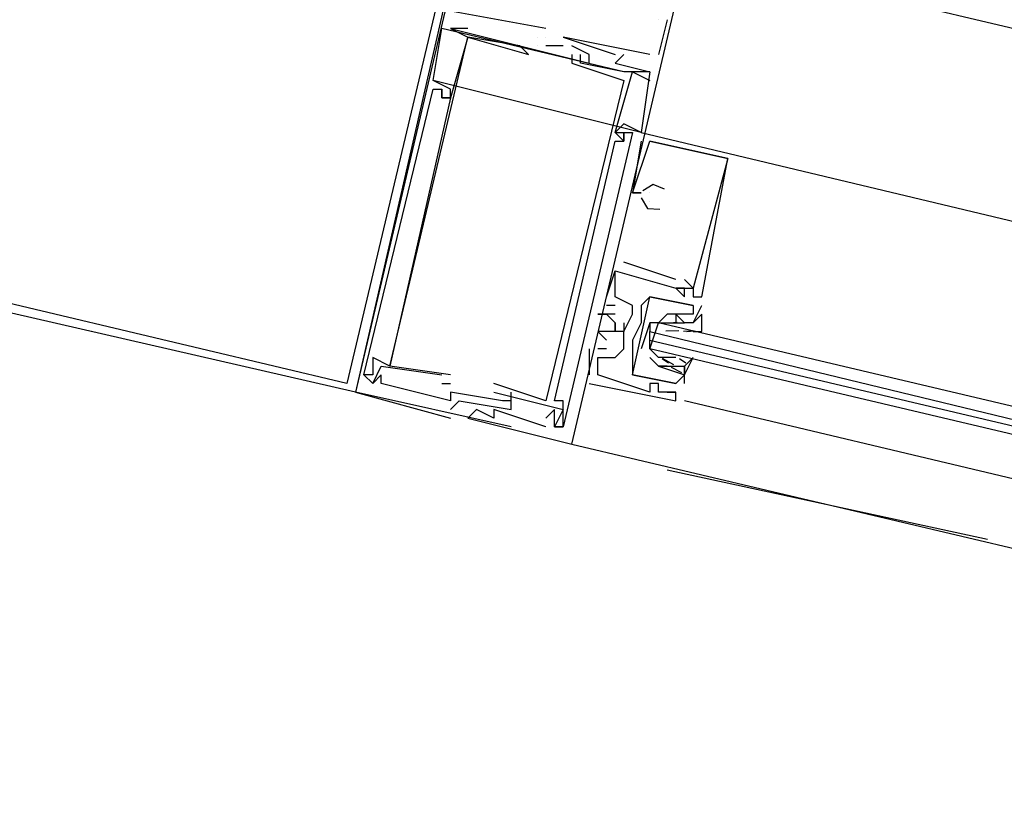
# Model space of a CAD drawing. Header units: feet. Extents: x -79 to 198, y -22 to 181.
# Tile 112 of 164: x 75.76 to 77.28, y 151.71 to 152.92. Entities that reach past the tile are written whole.
import ezdxf

# ---------------------------------------------------------------- set-up
doc = ezdxf.new("R2010")
doc.units = ezdxf.units.FT
doc.layers.add('A-LINEA', color=7, linetype='CONTINUOUS')

msp = doc.modelspace()

# ---------------------------------------------------------------- linework, layer by layer
at = {"layer": 'A-LINEA'}
for p, q in [((76.7867, 153.0311), (85.36, 151.0044)), ((76.7467, 152.9244), (76.7467, 152.9244)), ((76.76, 152.9244), (76.7467, 152.8711)), ((76.7467, 152.9244), (76.7467, 152.9244)), ((76.7467, 152.9244), (76.7467, 152.9244)), ((76.76, 152.9244), (76.7467, 152.8711)), ((76.7467, 152.9244), (76.7467, 152.9244)), ((76.7467, 152.9244), (76.7467, 152.9244)), ((76.76, 152.9244), (76.7467, 152.8711)), ((76.7467, 152.9244), (76.7467, 152.9244)), ((76.76, 152.9244), (76.76, 152.9244)), ((76.76, 152.9244), (76.76, 152.9244)), ((76.76, 152.9244), (76.76, 152.9244)), ((76.6933, 152.8444), (76.4133, 152.9111)), ((76.4133, 152.9111), (76.4133, 152.9111)), ((76.6933, 152.8444), (76.4133, 152.9111)), ((76.4133, 152.9111), (76.4133, 152.9111)), ((76.6933, 152.8444), (76.4133, 152.9111)), ((76.4133, 152.9111), (76.4133, 152.9111)), ((76.4533, 152.9111), (76.4267, 152.9111)), ((76.4267, 152.9111), (76.4267, 152.9111)), ((76.4267, 152.9111), (76.4267, 152.9111)), ((76.4533, 152.9111), (76.4267, 152.9111)), ((76.4267, 152.9111), (76.4267, 152.9111)), ((76.4267, 152.9111), (76.4267, 152.9111)), ((76.4533, 152.9111), (76.4267, 152.9111)), ((76.4267, 152.9111), (76.4267, 152.9111)), ((76.4267, 152.9111), (76.4267, 152.9111)), ((76.4533, 152.9111), (76.4533, 152.9111)), ((76.4533, 152.9111), (76.4533, 152.9111)), ((76.4533, 152.9111), (76.4533, 152.9111)), ((76.5733, 152.9111), (76.5733, 152.9111)), ((76.5733, 152.9111), (76.5733, 152.9111)), ((76.5733, 152.9111), (76.5733, 152.9111)), ((76.4533, 152.8978), (76.4533, 152.8978)), ((76.4533, 152.8978), (76.4533, 152.8978)), ((76.4533, 152.8978), (76.4533, 152.8978)), ((76.4533, 152.8978), (76.4533, 152.8978)), ((76.4533, 152.8978), (76.4533, 152.8978)), ((76.4533, 152.8978), (76.4533, 152.8978)), ((76.4533, 152.8978), (76.4533, 152.8978)), ((76.4533, 152.8978), (76.4533, 152.8978)), ((76.4533, 152.8978), (76.4533, 152.8978)), ((76.56, 152.8978), (76.56, 152.8978)), ((76.56, 152.8978), (76.56, 152.8978)), ((76.56, 152.8978), (76.56, 152.8978)), ((76.56, 152.8978), (76.56, 152.8978)), ((76.56, 152.8978), (76.56, 152.8978)), ((76.56, 152.8978), (76.56, 152.8978)), ((76.5733, 152.8978), (76.5733, 152.8978)), ((76.5733, 152.8978), (76.5733, 152.8978)), ((76.5733, 152.8978), (76.5733, 152.8978)), ((76.5733, 152.8978), (76.5733, 152.8978)), ((76.5733, 152.8978), (76.5733, 152.8978)), ((76.5733, 152.8978), (76.5733, 152.8978)), ((76.6, 152.8978), (76.6, 152.8978)), ((76.6, 152.8978), (76.6, 152.8978)), ((76.6, 152.8978), (76.6, 152.8978)), ((76.5333, 152.8844), (76.5333, 152.8844)), ((76.5333, 152.8844), (76.5333, 152.8844)), ((76.5333, 152.8844), (76.5333, 152.8844)), ((76.56, 152.8844), (76.56, 152.8844)), ((76.56, 152.8844), (76.56, 152.8844)), ((76.56, 152.8844), (76.56, 152.8844)), ((76.56, 152.8844), (76.56, 152.8844)), ((76.56, 152.8844), (76.56, 152.8844)), ((76.56, 152.8844), (76.56, 152.8844)), ((76.6, 152.8844), (76.5733, 152.8844)), ((76.5733, 152.8844), (76.5733, 152.8844)), ((76.6, 152.8844), (76.5733, 152.8844)), ((76.5733, 152.8844), (76.5733, 152.8844)), ((76.6, 152.8844), (76.5733, 152.8844)), ((76.5733, 152.8844), (76.5733, 152.8844)), ((76.6, 152.8844), (76.6, 152.8844)), ((76.6, 152.8844), (76.6, 152.8844)), ((76.6, 152.8844), (76.6, 152.8844)), ((76.64, 152.8711), (76.6133, 152.8844)), ((76.6133, 152.8844), (76.6133, 152.8844)), ((76.64, 152.8711), (76.6133, 152.8844)), ((76.6133, 152.8844), (76.6133, 152.8844)), ((76.64, 152.8711), (76.6133, 152.8844)), ((76.6133, 152.8844), (76.6133, 152.8844)), ((76.64, 152.8844), (76.64, 152.8844)), ((76.64, 152.8844), (76.64, 152.8844)), ((76.64, 152.8844), (76.64, 152.8844)), ((76.64, 152.8844), (76.64, 152.8844)), ((76.64, 152.8844), (76.64, 152.8844)), ((76.64, 152.8844), (76.64, 152.8844)), ((76.5467, 152.8711), (76.5467, 152.8711)), ((76.5467, 152.8711), (76.5467, 152.8711)), ((76.5467, 152.8711), (76.5467, 152.8711)), ((76.6133, 152.8711), (76.6133, 152.8711)), ((76.6133, 152.8711), (76.6133, 152.8711)), ((76.6133, 152.8711), (76.6133, 152.8711)), ((76.6267, 152.8711), (76.6267, 152.8711)), ((76.6267, 152.8711), (76.6267, 152.8711)), ((76.6267, 152.8711), (76.6267, 152.8711)), ((76.64, 152.8711), (76.64, 152.8711)), ((76.64, 152.8711), (76.64, 152.8711)), ((76.64, 152.8711), (76.64, 152.8711)), ((76.64, 152.8711), (76.64, 152.8711)), ((76.64, 152.8711), (76.64, 152.8711)), ((76.64, 152.8711), (76.64, 152.8711)), ((76.68, 152.8711), (76.68, 152.8711)), ((76.68, 152.8711), (76.68, 152.8711)), ((76.68, 152.8711), (76.68, 152.8711)), ((76.6933, 152.8711), (76.6933, 152.8711)), ((76.6933, 152.8711), (76.6933, 152.8711)), ((76.6933, 152.8711), (76.6933, 152.8711)), ((76.7333, 152.8711), (76.7333, 152.8711)), ((76.7333, 152.8711), (76.7333, 152.8711)), ((76.7333, 152.8711), (76.7333, 152.8711)), ((76.7467, 152.8711), (76.7467, 152.8711)), ((76.7467, 152.8711), (76.7467, 152.8711)), ((76.7467, 152.8711), (76.7467, 152.8711)), ((76.6133, 152.8578), (76.6133, 152.8578)), ((76.6133, 152.8578), (76.6133, 152.8578)), ((76.6133, 152.8578), (76.6133, 152.8578)), ((76.6267, 152.8578), (76.6267, 152.8578)), ((76.6267, 152.8578), (76.6267, 152.8578)), ((76.6267, 152.8578), (76.6267, 152.8578)), ((76.64, 152.8578), (76.64, 152.8578)), ((76.64, 152.8578), (76.64, 152.8578)), ((76.64, 152.8578), (76.64, 152.8578)), ((76.68, 152.8578), (76.68, 152.8578)), ((76.68, 152.8578), (76.68, 152.8578)), ((76.68, 152.8578), (76.68, 152.8578)), ((76.6933, 152.8444), (76.6933, 152.8444)), ((76.6933, 152.8444), (76.6933, 152.8444)), ((76.6933, 152.8444), (76.6933, 152.8444)), ((76.7067, 152.8444), (76.7333, 152.8311)), ((76.7067, 152.8444), (76.7067, 152.8444)), ((76.7067, 152.8444), (76.7333, 152.8311)), ((76.7067, 152.8444), (76.7067, 152.8444)), ((76.7067, 152.8444), (76.7333, 152.8311)), ((76.7067, 152.8444), (76.7067, 152.8444)), ((76.7333, 152.8444), (76.7333, 152.8444)), ((76.7333, 152.8444), (76.7333, 152.8444)), ((76.7333, 152.8444), (76.7333, 152.8444)), ((76.7333, 152.8444), (76.7333, 152.8444)), ((76.7333, 152.8444), (76.7333, 152.8444)), ((76.7333, 152.8444), (76.7333, 152.8444)), ((76.72, 152.7511), (76.4, 152.8311)), ((76.4, 152.8311), (76.4, 152.8311)), ((76.72, 152.7511), (76.4, 152.8311)), ((76.4, 152.8311), (76.4, 152.8311)), ((76.72, 152.7511), (76.4, 152.8311)), ((76.4, 152.8311), (76.4, 152.8311)), ((76.4, 152.8178), (76.4, 152.8178)), ((76.4, 152.8178), (76.4, 152.8178)), ((76.4, 152.8178), (76.4, 152.8178)), ((76.4133, 152.8178), (76.4133, 152.8178)), ((76.4133, 152.8178), (76.4133, 152.8178)), ((76.4133, 152.8178), (76.4133, 152.8178)), ((76.4133, 152.8178), (76.4133, 152.8178)), ((76.4133, 152.8178), (76.4133, 152.8178)), ((76.4133, 152.8178), (76.4133, 152.8178)), ((76.4267, 152.8178), (76.4267, 152.8178)), ((76.4267, 152.8178), (76.4267, 152.8178)), ((76.4267, 152.8178), (76.4267, 152.8178)), ((76.6933, 152.8311), (76.6933, 152.8311)), ((76.6933, 152.8311), (76.6933, 152.8311)), ((76.6933, 152.8311), (76.6933, 152.8311)), ((76.7333, 152.8311), (76.7333, 152.8311)), ((76.7333, 152.8311), (76.7333, 152.8311)), ((76.7333, 152.8311), (76.7333, 152.8311)), ((76.7333, 152.8311), (76.7333, 152.8311)), ((76.7333, 152.8311), (76.7333, 152.8311)), ((76.7333, 152.8311), (76.7333, 152.8311)), ((76.4133, 152.8044), (76.4133, 152.8044)), ((76.4133, 152.8044), (76.4133, 152.8044)), ((76.4133, 152.8044), (76.4133, 152.8044)), ((76.4133, 152.8044), (76.4133, 152.8044)), ((76.4133, 152.8044), (76.4133, 152.8044)), ((76.4133, 152.8044), (76.4133, 152.8044)), ((76.4133, 152.8044), (76.4133, 152.8044)), ((76.4133, 152.8044), (76.4133, 152.8044)), ((76.4133, 152.8044), (76.4133, 152.8044)), ((76.4267, 152.8044), (76.4267, 152.8044)), ((76.4267, 152.8044), (76.4267, 152.8044)), ((76.4267, 152.8044), (76.4267, 152.8044)), ((76.4267, 152.8044), (76.4267, 152.8044)), ((76.4267, 152.8044), (76.4267, 152.8044)), ((76.4267, 152.8044), (76.4267, 152.8044)), ((76.4267, 152.8044), (76.4267, 152.8044)), ((76.4267, 152.8044), (76.4267, 152.8044)), ((76.4267, 152.8044), (76.4267, 152.8044)), ((76.6933, 152.7644), (76.6933, 152.7644)), ((76.6933, 152.7644), (76.6933, 152.7644)), ((76.6933, 152.7644), (76.6933, 152.7644)), ((76.68, 152.7511), (76.68, 152.7511)), ((76.68, 152.7511), (76.68, 152.7511)), ((76.68, 152.7511), (76.68, 152.7511)), ((76.68, 152.7511), (76.68, 152.7511)), ((76.68, 152.7511), (76.68, 152.7511)), ((76.68, 152.7511), (76.68, 152.7511)), ((76.6933, 152.7511), (76.6933, 152.7511)), ((76.6933, 152.7511), (76.6933, 152.7511)), ((76.6933, 152.7511), (76.6933, 152.7511)), ((76.6933, 152.7511), (76.6933, 152.7511)), ((76.6933, 152.7511), (76.6933, 152.7511)), ((76.6933, 152.7511), (76.6933, 152.7511)), ((76.7067, 152.7511), (76.7067, 152.7511)), ((76.7067, 152.7511), (76.7067, 152.7511)), ((76.7067, 152.7511), (76.7067, 152.7511)), ((76.72, 152.7511), (76.72, 152.7511)), ((76.72, 152.7511), (76.72, 152.7511)), ((76.72, 152.7511), (76.72, 152.7511)), ((76.68, 152.7378), (76.68, 152.7378)), ((76.68, 152.7378), (76.68, 152.7378)), ((76.68, 152.7378), (76.68, 152.7378)), ((76.6933, 152.7378), (76.6933, 152.7378)), ((76.6933, 152.7378), (76.6933, 152.7378)), ((76.6933, 152.7378), (76.6933, 152.7378)), ((76.6933, 152.7378), (76.6933, 152.7378)), ((76.6933, 152.7378), (76.6933, 152.7378)), ((76.6933, 152.7378), (76.6933, 152.7378)), ((76.72, 152.7378), (76.72, 152.7378)), ((76.72, 152.7378), (76.72, 152.7378)), ((76.72, 152.7378), (76.72, 152.7378)), ((76.8533, 152.7111), (76.7333, 152.7378)), ((76.7333, 152.7378), (76.7333, 152.7378)), ((76.7333, 152.7378), (76.7333, 152.7378)), ((76.8533, 152.7111), (76.7333, 152.7378)), ((76.7333, 152.7378), (76.7333, 152.7378)), ((76.7333, 152.7378), (76.7333, 152.7378)), ((76.8533, 152.7111), (76.7333, 152.7378)), ((76.7333, 152.7378), (76.7333, 152.7378)), ((76.7333, 152.7378), (76.7333, 152.7378)), ((76.8533, 152.7111), (76.8533, 152.7111)), ((76.8533, 152.7111), (76.8533, 152.7111)), ((76.8533, 152.7111), (76.8533, 152.7111)), ((76.8533, 152.7111), (76.8533, 152.7111)), ((76.8533, 152.7111), (76.8533, 152.7111)), ((76.8533, 152.7111), (76.8533, 152.7111)), ((76.7067, 152.6578), (76.7067, 152.6578)), ((76.7067, 152.6578), (76.7067, 152.6578)), ((76.7067, 152.6578), (76.7067, 152.6578)), ((76.7067, 152.6578), (76.7067, 152.6578)), ((76.7067, 152.6578), (76.7067, 152.6578)), ((76.7067, 152.6578), (76.7067, 152.6578)), ((76.72, 152.6578), (76.72, 152.6578)), ((76.72, 152.6578), (76.72, 152.6578)), ((76.72, 152.6578), (76.72, 152.6578)), ((76.72, 152.6578), (76.72, 152.6578)), ((76.72, 152.6578), (76.72, 152.6578)), ((76.72, 152.6578), (76.72, 152.6578)), ((76.7333, 152.6578), (76.7333, 152.6578)), ((76.7333, 152.6578), (76.7333, 152.6578)), ((76.7333, 152.6578), (76.7333, 152.6578)), ((76.7333, 152.6444), (76.7333, 152.6444)), ((76.7333, 152.6444), (76.7333, 152.6444)), ((76.7333, 152.6444), (76.7333, 152.6444)), ((76.7333, 152.6444), (76.7333, 152.6444)), ((76.7333, 152.6444), (76.7333, 152.6444)), ((76.7333, 152.6444), (76.7333, 152.6444)), ((76.7733, 152.5244), (76.6933, 152.5511)), ((76.6933, 152.5511), (76.6933, 152.5511)), ((76.7733, 152.5244), (76.6933, 152.5511)), ((76.6933, 152.5511), (76.6933, 152.5511)), ((76.7733, 152.5244), (76.6933, 152.5511)), ((76.6933, 152.5511), (76.6933, 152.5511)), ((76.68, 152.5378), (76.68, 152.5378)), ((76.68, 152.5378), (76.68, 152.5378)), ((76.68, 152.5378), (76.68, 152.5378)), ((76.68, 152.5378), (76.68, 152.5378)), ((76.68, 152.5378), (76.68, 152.5378)), ((76.68, 152.5378), (76.68, 152.5378)), ((76.7733, 152.5244), (76.7733, 152.5244)), ((76.7733, 152.5244), (76.7733, 152.5244)), ((76.7733, 152.5244), (76.7733, 152.5244)), ((76.7867, 152.5244), (76.7867, 152.5244)), ((76.7867, 152.5244), (76.7867, 152.5244)), ((76.7867, 152.5244), (76.7867, 152.5244)), ((76.7733, 152.5111), (76.7733, 152.5111)), ((76.7733, 152.5111), (76.7733, 152.5111)), ((76.7733, 152.5111), (76.7733, 152.5111)), ((76.7733, 152.5111), (76.7733, 152.5111)), ((76.7733, 152.5111), (76.7733, 152.5111)), ((76.7733, 152.5111), (76.7733, 152.5111)), ((76.7733, 152.5111), (76.7733, 152.5111)), ((76.7733, 152.5111), (76.7733, 152.5111)), ((76.7733, 152.5111), (76.7733, 152.5111)), ((76.7867, 152.5111), (76.7867, 152.5111)), ((76.7867, 152.5111), (76.7867, 152.5111)), ((76.7867, 152.5111), (76.7867, 152.5111)), ((76.7867, 152.5111), (76.7867, 152.5111)), ((76.7867, 152.5111), (76.7867, 152.5111)), ((76.7867, 152.5111), (76.7867, 152.5111)), ((76.8, 152.5111), (76.8, 152.5111)), ((76.8, 152.5111), (76.8, 152.5111)), ((76.8, 152.5111), (76.8, 152.5111)), ((76.8, 152.5111), (76.8, 152.5111)), ((76.8, 152.5111), (76.8, 152.5111)), ((76.8, 152.5111), (76.8, 152.5111)), ((76.6667, 152.4978), (76.6667, 152.4978)), ((76.6667, 152.4978), (76.6667, 152.4978)), ((76.6667, 152.4978), (76.6667, 152.4978)), ((76.6667, 152.4844), (76.6667, 152.4844)), ((76.6667, 152.4844), (76.6667, 152.4844)), ((76.6667, 152.4844), (76.6667, 152.4844)), ((76.68, 152.4978), (76.68, 152.4978)), ((76.68, 152.4978), (76.68, 152.4978)), ((76.68, 152.4978), (76.68, 152.4978)), ((76.68, 152.4844), (76.68, 152.4844)), ((76.68, 152.4844), (76.68, 152.4844)), ((76.68, 152.4844), (76.68, 152.4844)), ((76.7067, 152.4844), (76.7067, 152.4844)), ((76.7067, 152.4844), (76.7067, 152.4844)), ((76.7067, 152.4844), (76.7067, 152.4844)), ((76.72, 152.4844), (76.72, 152.4844)), ((76.72, 152.4844), (76.72, 152.4844)), ((76.7333, 152.4978), (76.7333, 152.4978)), ((76.7333, 152.4978), (76.7333, 152.4978)), ((76.7333, 152.4978), (76.7333, 152.4978)), ((76.7333, 152.4978), (76.7333, 152.4978)), ((76.7867, 152.4978), (76.7867, 152.4978)), ((76.7867, 152.4978), (76.7867, 152.4978)), ((76.7867, 152.4978), (76.7867, 152.4978)), ((76.8, 152.4978), (76.8, 152.4978)), ((76.8, 152.4978), (76.8, 152.4978)), ((76.8, 152.4978), (76.8, 152.4978)), ((76.8, 152.4578), (76.8133, 152.4844)), ((76.8, 152.4844), (76.8, 152.4844)), ((76.8, 152.4844), (76.8, 152.4844)), ((76.8, 152.4578), (76.8133, 152.4844)), ((76.8, 152.4844), (76.8, 152.4844)), ((76.8, 152.4844), (76.8, 152.4844)), ((76.8133, 152.4978), (76.8133, 152.4978)), ((76.8133, 152.4978), (76.8133, 152.4978)), ((76.8133, 152.4978), (76.8133, 152.4978)), ((76.8133, 152.4844), (76.8133, 152.4844)), ((76.8133, 152.4844), (76.8133, 152.4844)), ((76.6533, 152.4711), (76.6533, 152.4711)), ((76.6533, 152.4711), (76.6533, 152.4711)), ((76.6533, 152.4711), (76.6533, 152.4711)), ((76.6667, 152.4711), (76.6667, 152.4711)), ((76.6667, 152.4711), (76.6667, 152.4711)), ((76.6667, 152.4711), (76.6667, 152.4711)), ((76.68, 152.4711), (76.68, 152.4711)), ((76.68, 152.4711), (76.68, 152.4711)), ((76.68, 152.4711), (76.68, 152.4711)), ((76.7067, 152.4711), (76.7067, 152.4711)), ((76.7067, 152.4711), (76.7067, 152.4711)), ((76.7067, 152.4711), (76.7067, 152.4711)), ((76.76, 152.4711), (76.76, 152.4711)), ((76.76, 152.4711), (76.76, 152.4711)), ((76.76, 152.4711), (76.76, 152.4711)), ((76.76, 152.4711), (76.76, 152.4711)), ((76.7733, 152.4711), (76.7733, 152.4711)), ((76.7733, 152.4711), (76.7733, 152.4711)), ((76.7733, 152.4711), (76.7733, 152.4711)), ((76.7733, 152.4711), (76.7733, 152.4711)), ((76.8, 152.4711), (76.8, 152.4711)), ((76.8, 152.4711), (76.8, 152.4711)), ((76.68, 152.4578), (76.68, 152.4578)), ((76.68, 152.4578), (76.68, 152.4578)), ((76.68, 152.4578), (76.68, 152.4578)), ((76.72, 152.4578), (76.72, 152.4578)), ((76.7333, 152.4578), (76.72, 152.4178)), ((76.72, 152.4578), (76.72, 152.4578)), ((76.76, 152.4578), (76.76, 152.4578)), ((76.7635, 152.4579), (76.7754, 152.4589)), ((76.7733, 152.4578), (76.7733, 152.4578)), ((76.7733, 152.4578), (76.7867, 152.4578)), ((76.7733, 152.4578), (76.7733, 152.4578)), ((76.7733, 152.4578), (76.7733, 152.4578)), ((76.7867, 152.4578), (76.7867, 152.4578)), ((76.7867, 152.4578), (76.7867, 152.4578)), ((76.8, 152.4578), (76.8, 152.4578)), ((76.8, 152.4578), (76.8, 152.4578)), ((76.6533, 152.4444), (76.6533, 152.4444)), ((76.6533, 152.4444), (76.6533, 152.4444)), ((76.6533, 152.4444), (76.6533, 152.4444)), ((76.68, 152.4444), (76.68, 152.4444)), ((76.68, 152.4444), (76.68, 152.4444)), ((76.68, 152.4444), (76.68, 152.4444)), ((76.6933, 152.4444), (76.6933, 152.4444)), ((76.6933, 152.4444), (76.6933, 152.4444)), ((76.6933, 152.4444), (76.6933, 152.4444)), ((76.7333, 152.4311), (76.7333, 152.4444)), ((76.7577, 152.4453), (76.7781, 152.4459)), ((76.7849, 152.4452), (76.8032, 152.4455)), ((76.7902, 152.4446), (76.8021, 152.4456)), ((76.6667, 152.4311), (76.6667, 152.4311)), ((76.6667, 152.4311), (76.6667, 152.4311)), ((76.6667, 152.4311), (76.6667, 152.4311)), ((76.7067, 152.4311), (76.7067, 152.4311)), ((76.7067, 152.4311), (76.7067, 152.4311)), ((76.64, 152.4178), (76.64, 152.4178)), ((76.64, 152.4178), (76.64, 152.4178)), ((76.64, 152.4178), (76.64, 152.4178)), ((76.6533, 152.4178), (76.6533, 152.4178)), ((76.6533, 152.4178), (76.6533, 152.4178)), ((76.6533, 152.4178), (76.6533, 152.4178)), ((76.6667, 152.4178), (76.6667, 152.4178)), ((76.6667, 152.4178), (76.6667, 152.4178)), ((76.6667, 152.4178), (76.6667, 152.4178)), ((76.6933, 152.4178), (76.6933, 152.4178)), ((76.6933, 152.4178), (76.6933, 152.4178)), ((76.6933, 152.4178), (76.6933, 152.4178)), ((76.7067, 152.4178), (76.7067, 152.4178)), ((76.7067, 152.4178), (76.7067, 152.4178)), ((76.7333, 152.4178), (76.7333, 152.4178)), ((76.3067, 152.4044), (76.3067, 152.4044)), ((76.3067, 152.4044), (76.3067, 152.4044)), ((76.3067, 152.4044), (76.3067, 152.4044)), ((76.6533, 152.4044), (76.6533, 152.4044)), ((76.6533, 152.4044), (76.6533, 152.4044)), ((76.6533, 152.4044), (76.6533, 152.4044)), ((76.68, 152.4044), (76.68, 152.4044)), ((76.68, 152.4044), (76.68, 152.4044)), ((76.68, 152.4044), (76.68, 152.4044)), ((76.7067, 152.4044), (76.7067, 152.4044)), ((76.7067, 152.4044), (76.7067, 152.4044)), ((76.7467, 152.4044), (76.7467, 152.4044)), ((76.7622, 152.3959), (76.7521, 152.4022)), ((76.7705, 152.3931), (76.7526, 152.4027)), ((76.76, 152.4044), (76.76, 152.4044)), ((76.7733, 152.4044), (76.76, 152.4044)), ((76.7889, 152.3959), (76.7788, 152.4022)), ((76.7867, 152.4044), (76.7867, 152.4044)), ((76.2933, 152.3778), (76.2933, 152.3778)), ((76.2933, 152.3778), (76.2933, 152.3778)), ((76.2933, 152.3778), (76.2933, 152.3778)), ((76.2933, 152.3778), (76.2933, 152.3778)), ((76.2933, 152.3778), (76.2933, 152.3778)), ((76.2933, 152.3778), (76.2933, 152.3778)), ((76.3067, 152.3778), (76.3067, 152.3778)), ((76.3067, 152.3778), (76.3067, 152.3778)), ((76.3067, 152.3778), (76.3067, 152.3778)), ((76.32, 152.3911), (76.32, 152.3911)), ((76.32, 152.3911), (76.32, 152.3911)), ((76.32, 152.3911), (76.32, 152.3911)), ((76.32, 152.3778), (76.32, 152.3778)), ((76.32, 152.3778), (76.32, 152.3778)), ((76.32, 152.3778), (76.32, 152.3778)), ((76.3333, 152.3911), (76.3333, 152.3911)), ((76.3333, 152.3911), (76.3333, 152.3911)), ((76.3333, 152.3911), (76.3333, 152.3911)), ((76.3333, 152.3911), (76.3333, 152.3911)), ((76.3333, 152.3911), (76.3333, 152.3911)), ((76.3333, 152.3911), (76.3333, 152.3911)), ((76.4133, 152.3778), (76.4133, 152.3778)), ((76.4133, 152.3778), (76.4133, 152.3778)), ((76.4133, 152.3778), (76.4133, 152.3778)), ((76.4267, 152.3778), (76.4267, 152.3778)), ((76.4267, 152.3778), (76.4267, 152.3778)), ((76.4267, 152.3778), (76.4267, 152.3778)), ((76.64, 152.3778), (76.64, 152.3778)), ((76.64, 152.3778), (76.64, 152.3778)), ((76.64, 152.3778), (76.64, 152.3778)), ((76.6533, 152.3778), (76.6533, 152.3778)), ((76.6533, 152.3778), (76.6533, 152.3778)), ((76.6533, 152.3778), (76.6533, 152.3778)), ((76.7067, 152.3778), (76.7067, 152.3778)), ((76.7067, 152.3778), (76.7067, 152.3778)), ((76.7467, 152.3911), (76.7467, 152.3911)), ((76.7467, 152.3911), (76.7467, 152.3911)), ((76.76, 152.3911), (76.76, 152.3911)), ((76.76, 152.3911), (76.76, 152.3911)), ((76.7826, 152.3808), (76.7664, 152.3893)), ((76.7733, 152.3911), (76.7733, 152.3911)), ((76.7733, 152.3911), (76.7733, 152.3911)), ((76.7867, 152.3644), (76.7867, 152.3911)), ((76.7867, 152.3911), (76.7867, 152.3911)), ((76.7867, 152.3644), (76.7867, 152.3911)), ((76.7867, 152.3911), (76.7867, 152.3911)), ((76.7867, 152.3778), (76.7867, 152.3778)), ((76.7867, 152.3778), (76.7867, 152.3778)), ((76.3067, 152.3644), (76.3067, 152.3644)), ((76.3067, 152.3644), (76.3067, 152.3644)), ((76.3067, 152.3644), (76.3067, 152.3644)), ((76.3067, 152.3644), (76.3067, 152.3644)), ((76.3067, 152.3644), (76.3067, 152.3644)), ((76.3067, 152.3644), (76.3067, 152.3644)), ((76.32, 152.3644), (76.32, 152.3644)), ((76.32, 152.3644), (76.32, 152.3644)), ((76.32, 152.3644), (76.32, 152.3644)), ((76.4133, 152.3644), (76.4267, 152.3644)), ((76.4133, 152.3644), (76.4133, 152.3644)), ((76.4133, 152.3644), (76.4267, 152.3644)), ((76.4133, 152.3644), (76.4133, 152.3644)), ((76.4133, 152.3644), (76.4267, 152.3644)), ((76.4133, 152.3644), (76.4133, 152.3644)), ((76.4267, 152.3644), (76.4267, 152.3644)), ((76.4267, 152.3644), (76.4267, 152.3644)), ((76.4267, 152.3644), (76.4267, 152.3644)), ((76.4933, 152.3644), (76.4933, 152.3644)), ((76.4933, 152.3644), (76.4933, 152.3644)), ((76.4933, 152.3644), (76.4933, 152.3644)), ((76.64, 152.3644), (76.64, 152.3644)), ((76.64, 152.3644), (76.64, 152.3644)), ((76.64, 152.3644), (76.64, 152.3644)), ((76.7333, 152.3644), (76.7333, 152.3644)), ((76.7333, 152.3644), (76.7333, 152.3644)), ((76.7333, 152.3644), (76.7333, 152.3644)), ((76.7467, 152.3644), (76.7467, 152.3644)), ((76.7467, 152.3644), (76.7467, 152.3644)), ((76.7467, 152.3644), (76.7467, 152.3644)), ((76.7733, 152.3644), (76.7733, 152.3644)), ((76.7733, 152.3644), (76.7733, 152.3644)), ((76.7733, 152.3644), (76.7733, 152.3644)), ((76.7733, 152.3644), (76.7733, 152.3644)), ((76.7867, 152.3644), (76.7867, 152.3644)), ((76.7867, 152.3644), (76.7867, 152.3644)), ((76.52, 152.2978), (76.28, 152.3511)), ((76.28, 152.3511), (76.28, 152.3511)), ((76.28, 152.3511), (76.28, 152.3511)), ((76.28, 152.3511), (76.28, 152.3511)), ((76.4267, 152.3511), (76.4267, 152.3511)), ((76.4267, 152.3511), (76.4267, 152.3511)), ((76.4267, 152.3511), (76.4267, 152.3511)), ((76.4933, 152.3511), (76.4933, 152.3511)), ((76.4933, 152.3511), (76.4933, 152.3511)), ((76.4933, 152.3511), (76.4933, 152.3511)), ((76.52, 152.3511), (76.52, 152.3511)), ((76.52, 152.3511), (76.52, 152.3511)), ((76.52, 152.3511), (76.52, 152.3511)), ((76.7333, 152.3511), (76.7333, 152.3511)), ((76.7333, 152.3511), (76.7333, 152.3511)), ((76.7333, 152.3511), (76.7333, 152.3511)), ((76.7467, 152.3511), (76.7467, 152.3511)), ((76.7467, 152.3511), (76.7467, 152.3511)), ((76.7467, 152.3511), (76.7467, 152.3511)), ((76.76, 152.3511), (76.76, 152.3511)), ((76.76, 152.3511), (76.76, 152.3511)), ((76.76, 152.3511), (76.76, 152.3511)), ((76.7733, 152.3511), (76.7733, 152.3511)), ((76.7733, 152.3511), (76.7733, 152.3511)), ((76.7733, 152.3511), (76.7733, 152.3511)), ((76.7733, 152.3511), (76.7733, 152.3511)), ((76.7733, 152.3511), (76.7733, 152.3511)), ((76.7733, 152.3511), (76.7733, 152.3511)), ((76.4267, 152.3378), (76.4267, 152.3378)), ((76.4267, 152.3378), (76.4267, 152.3378)), ((76.4267, 152.3378), (76.4267, 152.3378)), ((76.44, 152.3378), (76.44, 152.3378)), ((76.44, 152.3378), (76.44, 152.3378)), ((76.44, 152.3378), (76.44, 152.3378)), ((76.5067, 152.3378), (76.5067, 152.3378)), ((76.5067, 152.3378), (76.5067, 152.3378)), ((76.5067, 152.3378), (76.5067, 152.3378)), ((76.52, 152.3378), (76.52, 152.3378)), ((76.52, 152.3378), (76.52, 152.3378)), ((76.52, 152.3378), (76.52, 152.3378)), ((76.52, 152.3378), (76.52, 152.3378)), ((76.52, 152.3378), (76.52, 152.3378)), ((76.52, 152.3378), (76.52, 152.3378)), ((76.5733, 152.3378), (76.5733, 152.3378)), ((76.5733, 152.3378), (76.5733, 152.3378)), ((76.5733, 152.3378), (76.5733, 152.3378)), ((76.5867, 152.3378), (76.5867, 152.3378)), ((76.5867, 152.3378), (76.5867, 152.3378)), ((76.5867, 152.3378), (76.5867, 152.3378)), ((76.6, 152.3378), (76.6, 152.3378)), ((76.6, 152.3378), (76.6, 152.3378)), ((76.6, 152.3378), (76.6, 152.3378)), ((76.7733, 152.3378), (76.7733, 152.3378)), ((76.7733, 152.3378), (76.7733, 152.3378)), ((76.7733, 152.3378), (76.7733, 152.3378)), ((78.4133, 151.9511), (76.7867, 152.3378)), ((76.4267, 152.3244), (76.4267, 152.3244)), ((76.4267, 152.3244), (76.4267, 152.3244)), ((76.4267, 152.3244), (76.4267, 152.3244)), ((76.4667, 152.3244), (76.4667, 152.3244)), ((76.4667, 152.3244), (76.4667, 152.3244)), ((76.4667, 152.3244), (76.4667, 152.3244)), ((76.4933, 152.3244), (76.4933, 152.3244)), ((76.4933, 152.3244), (76.4933, 152.3244)), ((76.4933, 152.3244), (76.4933, 152.3244)), ((76.52, 152.3244), (76.52, 152.3244)), ((76.52, 152.3244), (76.52, 152.3244)), ((76.52, 152.3244), (76.52, 152.3244)), ((76.5867, 152.3244), (76.5867, 152.3244)), ((76.5867, 152.3244), (76.5867, 152.3244)), ((76.5867, 152.3244), (76.5867, 152.3244)), ((76.6, 152.3244), (76.6, 152.3244)), ((76.6, 152.3244), (76.6, 152.3244)), ((76.6, 152.3244), (76.6, 152.3244)), ((76.4267, 152.3111), (76.4267, 152.3111)), ((76.4267, 152.3111), (76.4267, 152.3111)), ((76.4267, 152.3111), (76.4267, 152.3111)), ((76.4533, 152.3111), (76.4533, 152.3111)), ((76.4533, 152.3111), (76.4533, 152.3111)), ((76.4533, 152.3111), (76.4533, 152.3111)), ((76.4933, 152.3111), (76.4933, 152.3111)), ((76.4933, 152.3111), (76.4933, 152.3111)), ((76.4933, 152.3111), (76.4933, 152.3111)), ((76.5733, 152.3111), (76.5733, 152.3111)), ((76.5733, 152.3111), (76.5733, 152.3111)), ((76.5733, 152.3111), (76.5733, 152.3111)), ((76.6, 152.3111), (76.6, 152.3111)), ((76.6, 152.3111), (76.6, 152.3111)), ((76.6, 152.3111), (76.6, 152.3111)), ((76.5733, 152.2978), (76.5733, 152.2978)), ((76.5733, 152.2978), (76.5733, 152.2978)), ((76.5733, 152.2978), (76.5733, 152.2978)), ((76.5867, 152.2978), (76.5867, 152.2978)), ((76.5867, 152.2978), (76.5867, 152.2978)), ((76.5867, 152.2978), (76.5867, 152.2978)), ((76.5867, 152.2978), (76.5867, 152.2978)), ((76.5867, 152.2978), (76.5867, 152.2978)), ((76.5867, 152.2978), (76.5867, 152.2978)), ((76.6, 152.2978), (76.6, 152.2978)), ((76.6, 152.2978), (76.6, 152.2978)), ((76.6, 152.2978), (76.6, 152.2978)), ((76.6133, 152.2711), (76.6133, 152.2711)), ((76.6133, 152.2711), (76.6133, 152.2711)), ((76.6133, 152.2711), (85.1867, 150.2444)), ((76.6133, 152.2711), (76.6133, 152.2711)), ((77.2533, 152.1244), (76.76, 152.2311))]:
    msp.add_line(p, q, dxfattribs=at)
for points in [[(75.4933, 153.3911), (76.4667, 153.1644), (76.28, 152.3511), (75.4667, 152.5378), (75.3333, 153.3644), (75.4933, 153.3911)], [(75.4933, 153.3778), (76.4533, 153.1511), (76.2667, 152.3644), (75.48, 152.5511), (75.3467, 153.3511), (75.4933, 153.3778)], [(76.44, 153.0178), (76.44, 153.0311), (76.28, 152.3511), (76.4267, 152.3111)], [(76.44, 153.0178), (76.44, 153.0311), (76.28, 152.3511), (76.4267, 152.3111)], [(76.44, 153.0178), (76.44, 153.0311), (76.28, 152.3511), (76.4267, 152.3111)], [(76.5733, 152.9111), (76.4267, 152.9378), (76.44, 153.0044)], [(76.5733, 152.9111), (76.4267, 152.9378), (76.44, 153.0044)], [(76.5733, 152.9111), (76.4267, 152.9378), (76.44, 153.0044)], [(76.5733, 152.2978), (76.4933, 152.3244), (76.4933, 152.3111), (76.4667, 152.3244), (76.4533, 152.3111), (76.6133, 152.2711), (76.7733, 152.9511), (76.76, 152.9511), (76.76, 152.9378)], [(76.5733, 152.2978), (76.4933, 152.3244), (76.4933, 152.3111), (76.4667, 152.3244), (76.4533, 152.3111), (76.6133, 152.2711), (76.7733, 152.9511), (76.76, 152.9511), (76.76, 152.9378)], [(76.5733, 152.2978), (76.4933, 152.3244), (76.4933, 152.3111), (76.4667, 152.3244), (76.4533, 152.3111), (76.6133, 152.2711), (76.7733, 152.9511), (76.76, 152.9511), (76.76, 152.9378)], [(76.4267, 152.9111), (76.4533, 152.8978), (76.4267, 152.8044), (76.4133, 152.8044), (76.4133, 152.8178), (76.4133, 152.8044), (76.4267, 152.8044), (76.3333, 152.3911), (76.3067, 152.4044), (76.3067, 152.3778), (76.2933, 152.3778), (76.3067, 152.3644), (76.32, 152.3911), (76.4133, 152.3778)], [(76.52, 152.3378), (76.5067, 152.3378), (76.4267, 152.3511), (76.4267, 152.3378), (76.32, 152.3644), (76.32, 152.3778), (76.3067, 152.3644), (76.2933, 152.3778), (76.4, 152.8178), (76.4133, 152.8178), (76.4133, 152.8044), (76.4267, 152.8044), (76.4267, 152.8178), (76.4, 152.8311), (76.4133, 152.9111)], [(76.4267, 152.9111), (76.4533, 152.8978), (76.4267, 152.8044), (76.4133, 152.8044), (76.4133, 152.8178), (76.4133, 152.8044), (76.4267, 152.8044), (76.3333, 152.3911), (76.3067, 152.4044), (76.3067, 152.3778), (76.2933, 152.3778), (76.3067, 152.3644), (76.32, 152.3911), (76.4133, 152.3778)], [(76.52, 152.3378), (76.5067, 152.3378), (76.4267, 152.3511), (76.4267, 152.3378), (76.32, 152.3644), (76.32, 152.3778), (76.3067, 152.3644), (76.2933, 152.3778), (76.4, 152.8178), (76.4133, 152.8178), (76.4133, 152.8044), (76.4267, 152.8044), (76.4267, 152.8178), (76.4, 152.8311), (76.4133, 152.9111)], [(76.4267, 152.9111), (76.4533, 152.8978), (76.4267, 152.8044), (76.4133, 152.8044), (76.4133, 152.8178), (76.4133, 152.8044), (76.4267, 152.8044), (76.3333, 152.3911), (76.3067, 152.4044), (76.3067, 152.3778), (76.2933, 152.3778), (76.3067, 152.3644), (76.32, 152.3911), (76.4133, 152.3778)], [(76.52, 152.3378), (76.5067, 152.3378), (76.4267, 152.3511), (76.4267, 152.3378), (76.32, 152.3644), (76.32, 152.3778), (76.3067, 152.3644), (76.2933, 152.3778), (76.4, 152.8178), (76.4133, 152.8178), (76.4133, 152.8044), (76.4267, 152.8044), (76.4267, 152.8178), (76.4, 152.8311), (76.4133, 152.9111)], [(76.4267, 152.9111), (76.64, 152.8578), (76.64, 152.8711)], [(76.4267, 152.9111), (76.64, 152.8578), (76.64, 152.8711)], [(76.4267, 152.9111), (76.64, 152.8578), (76.64, 152.8711)], [(76.4267, 152.3778), (76.3333, 152.3911), (76.4533, 152.8978), (76.5467, 152.8711), (76.5467, 152.8711), (76.5333, 152.8844), (76.4533, 152.8978)], [(76.4267, 152.3778), (76.3333, 152.3911), (76.4533, 152.8978), (76.5467, 152.8711), (76.5467, 152.8711), (76.5333, 152.8844), (76.4533, 152.8978)], [(76.4267, 152.3778), (76.3333, 152.3911), (76.4533, 152.8978), (76.5467, 152.8711), (76.5467, 152.8711), (76.5333, 152.8844), (76.4533, 152.8978)], [(76.7333, 152.8711), (76.6, 152.8978), (76.68, 152.8711)], [(76.7333, 152.8711), (76.6, 152.8978), (76.68, 152.8711)], [(76.7333, 152.8711), (76.6, 152.8978), (76.68, 152.8711)], [(76.6133, 152.8711), (76.6133, 152.8578), (76.6133, 152.8578), (76.6933, 152.8311), (76.5733, 152.3378), (76.4933, 152.3644)], [(76.6133, 152.8711), (76.6133, 152.8578), (76.6133, 152.8578), (76.6933, 152.8311), (76.5733, 152.3378), (76.4933, 152.3644)], [(76.6133, 152.8711), (76.6133, 152.8578), (76.6133, 152.8578), (76.6933, 152.8311), (76.5733, 152.3378), (76.4933, 152.3644)], [(76.6933, 152.8711), (76.68, 152.8578), (76.7333, 152.8444), (76.72, 152.7511), (76.6933, 152.7644), (76.68, 152.7511), (76.6933, 152.7511), (76.7067, 152.7511), (76.6, 152.2978)], [(76.6933, 152.8711), (76.68, 152.8578), (76.7333, 152.8444), (76.72, 152.7511), (76.6933, 152.7644), (76.68, 152.7511), (76.6933, 152.7511), (76.7067, 152.7511), (76.6, 152.2978)], [(76.6933, 152.8711), (76.68, 152.8578), (76.7333, 152.8444), (76.72, 152.7511), (76.6933, 152.7644), (76.68, 152.7511), (76.6933, 152.7511), (76.7067, 152.7511), (76.6, 152.2978)], [(76.7333, 152.8444), (76.6933, 152.8444), (76.6267, 152.8578), (76.6267, 152.8711)], [(76.7333, 152.8444), (76.6933, 152.8444), (76.6267, 152.8578), (76.6267, 152.8711)], [(76.7333, 152.8444), (76.6933, 152.8444), (76.6267, 152.8578), (76.6267, 152.8711)], [(76.4933, 152.3511), (76.6, 152.3244), (76.5867, 152.2978), (76.6, 152.2978), (76.6, 152.3111), (76.6, 152.3378), (76.5867, 152.3378), (76.68, 152.7378), (76.6933, 152.7378), (76.6933, 152.7511), (76.6933, 152.7378), (76.68, 152.7511), (76.7067, 152.8444)], [(76.4933, 152.3511), (76.6, 152.3244), (76.5867, 152.2978), (76.6, 152.2978), (76.6, 152.3111), (76.6, 152.3378), (76.5867, 152.3378), (76.68, 152.7378), (76.6933, 152.7378), (76.6933, 152.7511), (76.6933, 152.7378), (76.68, 152.7511), (76.7067, 152.8444)], [(76.4933, 152.3511), (76.6, 152.3244), (76.5867, 152.2978), (76.6, 152.2978), (76.6, 152.3111), (76.6, 152.3378), (76.5867, 152.3378), (76.68, 152.7378), (76.6933, 152.7378), (76.6933, 152.7511), (76.6933, 152.7378), (76.68, 152.7511), (76.7067, 152.8444)], [(76.4133, 152.8178), (76.4133, 152.8044), (76.4133, 152.8044), (76.4267, 152.8044)], [(76.4133, 152.8178), (76.4133, 152.8044), (76.4133, 152.8044), (76.4267, 152.8044)], [(76.4133, 152.8178), (76.4133, 152.8044), (76.4133, 152.8044), (76.4267, 152.8044)], [(76.72, 152.7511), (78.5067, 152.3244), (80.8933, 151.7511)], [(76.72, 152.7378), (76.7067, 152.6578), (76.72, 152.6578)], [(76.72, 152.6578), (76.7067, 152.6578), (76.7333, 152.7378), (76.8533, 152.7111), (76.8, 152.5111), (76.7867, 152.5244)], [(76.72, 152.7378), (76.7067, 152.6578), (76.72, 152.6578)], [(76.72, 152.6578), (76.7067, 152.6578), (76.7333, 152.7378), (76.8533, 152.7111), (76.8, 152.5111), (76.7867, 152.5244)], [(76.72, 152.7378), (76.7067, 152.6578), (76.72, 152.6578)], [(76.72, 152.6578), (76.7067, 152.6578), (76.7333, 152.7378), (76.8533, 152.7111), (76.8, 152.5111), (76.7867, 152.5244)], [(76.64, 152.3644), (76.7733, 152.3378), (76.7733, 152.3511), (76.76, 152.3511), (76.7733, 152.3511), (76.7467, 152.3511), (76.7467, 152.3644), (76.7333, 152.3644), (76.7333, 152.3511), (76.6533, 152.3778), (76.6533, 152.4044), (76.68, 152.4044), (76.6933, 152.4178), (76.6933, 152.4444), (76.7067, 152.4711), (76.7067, 152.4844), (76.68, 152.4978), (76.68, 152.5378), (76.7733, 152.5111), (76.7867, 152.4978), (76.7867, 152.5111), (76.7733, 152.5111), (76.7867, 152.5111), (76.8, 152.5111), (76.8, 152.4978), (76.8133, 152.4978), (76.8533, 152.7111)], [(76.64, 152.3644), (76.7733, 152.3378), (76.7733, 152.3511), (76.76, 152.3511), (76.7733, 152.3511), (76.7467, 152.3511), (76.7467, 152.3644), (76.7333, 152.3644), (76.7333, 152.3511), (76.6533, 152.3778), (76.6533, 152.4044), (76.68, 152.4044), (76.6933, 152.4178), (76.6933, 152.4444), (76.7067, 152.4711), (76.7067, 152.4844), (76.68, 152.4978), (76.68, 152.5378), (76.7733, 152.5111), (76.7867, 152.4978), (76.7867, 152.5111), (76.7733, 152.5111), (76.7867, 152.5111), (76.8, 152.5111), (76.8, 152.4978), (76.8133, 152.4978), (76.8533, 152.7111)], [(76.64, 152.3644), (76.7733, 152.3378), (76.7733, 152.3511), (76.76, 152.3511), (76.7733, 152.3511), (76.7467, 152.3511), (76.7467, 152.3644), (76.7333, 152.3644), (76.7333, 152.3511), (76.6533, 152.3778), (76.6533, 152.4044), (76.68, 152.4044), (76.6933, 152.4178), (76.6933, 152.4444), (76.7067, 152.4711), (76.7067, 152.4844), (76.68, 152.4978), (76.68, 152.5378), (76.7733, 152.5111), (76.7867, 152.4978), (76.7867, 152.5111), (76.7733, 152.5111), (76.7867, 152.5111), (76.8, 152.5111), (76.8, 152.4978), (76.8133, 152.4978), (76.8533, 152.7111)], [(76.7557, 152.6635), (76.7385, 152.6711), (76.7226, 152.661)], [(76.7557, 152.6635), (76.7385, 152.6711), (76.7226, 152.661)], [(76.7557, 152.6635), (76.7385, 152.6711), (76.7226, 152.661)], [(76.72, 152.6501), (76.7297, 152.634), (76.7485, 152.633)], [(76.72, 152.6501), (76.7297, 152.634), (76.7485, 152.633)], [(76.72, 152.6501), (76.7297, 152.634), (76.7485, 152.633)], [(76.7333, 152.6578), (76.7333, 152.6578), (76.7333, 152.6578)], [(76.7333, 152.6578), (76.7333, 152.6578), (76.7333, 152.6578)], [(76.7333, 152.6578), (76.7333, 152.6578), (76.7333, 152.6578)], [(76.6667, 152.4978), (76.6667, 152.4978), (76.68, 152.5378), (76.68, 152.5378)], [(76.6667, 152.4978), (76.6667, 152.4978), (76.68, 152.5378), (76.68, 152.5378)], [(76.6667, 152.4978), (76.6667, 152.4978), (76.68, 152.5378), (76.68, 152.5378)], [(76.68, 152.4844), (76.68, 152.4844), (76.6667, 152.4844)], [(76.68, 152.4844), (76.68, 152.4844), (76.6667, 152.4844)], [(76.68, 152.4844), (76.68, 152.4844), (76.6667, 152.4844)], [(76.7067, 152.3778), (76.7333, 152.4978), (76.8, 152.4844), (76.8, 152.4711), (76.7733, 152.4711)], [(76.8, 152.4844), (76.7333, 152.4978), (76.72, 152.4844), (76.72, 152.4578), (76.7067, 152.4311), (76.7067, 152.4178), (76.7067, 152.4044), (76.7067, 152.3778), (76.7733, 152.3644)], [(76.7067, 152.3778), (76.7333, 152.4978), (76.8, 152.4844), (76.8, 152.4711), (76.7733, 152.4711)], [(76.8, 152.4844), (76.7333, 152.4978), (76.72, 152.4844), (76.72, 152.4578), (76.7067, 152.4311), (76.7067, 152.4178), (76.7067, 152.4044), (76.7067, 152.3778), (76.7733, 152.3644)], [(76.68, 152.4711), (76.6533, 152.4711), (76.6667, 152.4711), (76.68, 152.4578), (76.68, 152.4578)], [(76.68, 152.4711), (76.6533, 152.4711), (76.6667, 152.4711), (76.68, 152.4578), (76.68, 152.4578)], [(76.68, 152.4711), (76.6533, 152.4711), (76.6667, 152.4711), (76.68, 152.4578), (76.68, 152.4578)], [(76.8, 152.4444), (76.8133, 152.4444), (76.8133, 152.4711), (76.8, 152.4578), (76.7867, 152.4578), (76.7733, 152.4711), (76.76, 152.4711), (76.7467, 152.4578)], [(76.7733, 152.4711), (76.7733, 152.4578), (76.7867, 152.4578), (76.7867, 152.4578)], [(76.7733, 152.4711), (76.7733, 152.4578), (76.7867, 152.4578), (76.7867, 152.4578)], [(76.6933, 152.4578), (76.6933, 152.4444), (76.68, 152.4444), (76.68, 152.4578), (76.68, 152.4444), (76.68, 152.4578), (76.68, 152.4444), (76.68, 152.4578), (76.68, 152.4444)], [(76.6933, 152.4578), (76.6933, 152.4444), (76.68, 152.4444), (76.68, 152.4578), (76.68, 152.4444), (76.68, 152.4578), (76.68, 152.4444), (76.68, 152.4578), (76.68, 152.4444)], [(76.6933, 152.4578), (76.6933, 152.4444), (76.68, 152.4444), (76.68, 152.4578), (76.68, 152.4444), (76.68, 152.4578), (76.68, 152.4444), (76.68, 152.4578), (76.68, 152.4444)], [(76.76, 152.4044), (76.7467, 152.4044), (76.7333, 152.4178), (76.7467, 152.4578), (76.76, 152.4578), (76.7733, 152.4578)], [(78.44, 152.0578), (76.7467, 152.4578), (76.7333, 152.4578), (76.7333, 152.4444), (78.44, 152.0311)], [(76.68, 152.4444), (76.6533, 152.4444), (76.6667, 152.4311), (76.6667, 152.4311)], [(76.68, 152.4444), (76.6533, 152.4444), (76.6667, 152.4311), (76.6667, 152.4311)], [(76.68, 152.4444), (76.6533, 152.4444), (76.6667, 152.4311), (76.6667, 152.4311)], [(78.4267, 152.0178), (76.7333, 152.4178), (76.7333, 152.4311), (78.4267, 152.0311)], [(76.64, 152.4178), (76.64, 152.3778), (76.64, 152.3778)], [(76.64, 152.4178), (76.64, 152.3778), (76.64, 152.3778)], [(76.64, 152.4178), (76.64, 152.3778), (76.64, 152.3778)], [(76.6667, 152.4178), (76.6533, 152.4178), (76.6533, 152.4178)], [(76.6667, 152.4178), (76.6533, 152.4178), (76.6533, 152.4178)], [(76.6667, 152.4178), (76.6533, 152.4178), (76.6533, 152.4178)], [(76.7333, 152.4044), (76.7467, 152.3911), (76.76, 152.3911), (76.7733, 152.3911), (76.7867, 152.3911), (76.7867, 152.3778), (76.8, 152.4044), (76.7867, 152.3911)], [(76.76, 152.3911), (76.7467, 152.3911), (76.7867, 152.3778), (76.7733, 152.3644), (76.7067, 152.3778)], [(76.76, 152.3911), (76.7467, 152.3911), (76.7867, 152.3778), (76.7733, 152.3644), (76.7067, 152.3778)], [(76.4267, 152.3244), (76.44, 152.3378), (76.52, 152.3244), (76.52, 152.3378), (76.52, 152.3511)], [(76.4267, 152.3244), (76.44, 152.3378), (76.52, 152.3244), (76.52, 152.3378), (76.52, 152.3511)], [(76.4267, 152.3244), (76.44, 152.3378), (76.52, 152.3244), (76.52, 152.3378), (76.52, 152.3511)], [(76.6, 152.2978), (76.5867, 152.2978), (76.5867, 152.3244), (76.5733, 152.3111)], [(76.6, 152.2978), (76.5867, 152.2978), (76.5867, 152.3244), (76.5733, 152.3111)], [(76.6, 152.2978), (76.5867, 152.2978), (76.5867, 152.3244), (76.5733, 152.3111)]]:
    msp.add_lwpolyline(points, dxfattribs=at)

doc.saveas('drawing.dxf')
